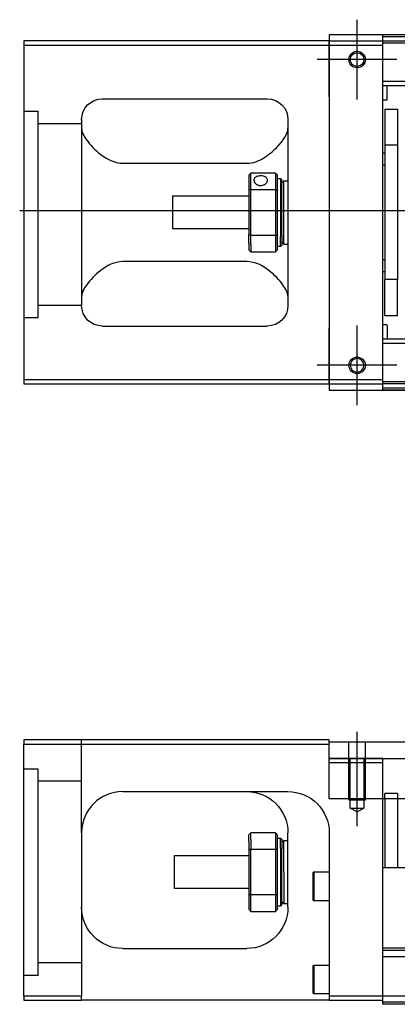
# Model space of a CAD drawing. Header units: millimetres. Extents: x 1805 to 4914, y -1594 to 860.
# Tile 113 of 256: x 2033 to 2124, y -909 to -671. Entities that reach past the tile are written whole.
import ezdxf
from ezdxf.lldxf.tags import DXFTag

# ---------------------------------------------------------------- set-up
doc = ezdxf.new("R2010")
doc.units = ezdxf.units.MM
doc.layers.get('0').update_dxf_attribs({"linetype": 'CONTINUOUS'})
tags = doc.linetypes.add('DASHED', pattern=[25.72, 12.86, -12.86]).pattern_tags.tags
tags[6:7] = [DXFTag(74, 4), DXFTag(75, 0), DXFTag(340, '0'), DXFTag(46, 0.0), DXFTag(50, 0.0), DXFTag(44, 0.0), DXFTag(45, 0.0)]
tags[4:5] = [DXFTag(74, 4), DXFTag(75, 0), DXFTag(340, '0'), DXFTag(46, 0.0), DXFTag(50, 0.0), DXFTag(44, 0.0), DXFTag(45, 0.0)]

msp = doc.modelspace()

# ---------------------------------------------------------------- linework, layer by layer
at = {"ltscale": 0.2}
for p, q in [((2114.53, -690.15), (2114.53, -670.85)), ((2114.53, -690.02), (2114.53, -670.97)), ((2124.18, -680.5), (2104.88, -680.5)), ((2124.05, -680.5), (2105, -680.5)), ((2114.53, -764.15), (2114.53, -744.85)), ((2114.53, -764.02), (2114.53, -744.97)), ((2124.18, -754.5), (2104.88, -754.5)), ((2124.05, -754.5), (2105, -754.5)), ((2114.53, -866.06), (2114.53, -843.24))]:
    msp.add_line(p, q, dxfattribs=at)
at = {"linetype": 'Continuous'}
for p, q in [((2107.78, -676), (2033.78, -676)), ((2033.78, -676), (2033.78, -758)), ((2773.78, -674.5), (2107.78, -674.5)), ((2107.78, -674.5), (2107.78, -676)), ((2107.78, -677), (2107.78, -676)), ((2107.78, -676), (2107.78, -687.92)), ((2120.78, -675), (2120.78, -674.5)), ((2276.78, -675), (2120.78, -675)), ((2120.78, -676), (2120.78, -675)), ((2120.78, -677), (2120.78, -676)), ((2033.78, -677), (2107.78, -677)), ((2107.78, -677), (2120.78, -677)), ((2107.78, -689.5), (2107.78, -677)), ((2120.78, -758), (2120.78, -677)), ((2107.78, -687.92), (2107.78, -690.4)), ((2052.78, -690), (2092.78, -690)), ((2107.78, -689.5), (2107.78, -745.5)), ((2107.78, -690.4), (2107.78, -695.1)), ((2047.78, -695), (2047.78, -740)), ((2097.78, -695), (2097.78, -740)), ((2107.78, -695.1), (2107.78, -697.58)), ((2107.78, -697.58), (2107.78, -737.42)), ((2057.78, -705.59), (2087.78, -705.59)), ((2088.28, -708.5), (2088.28, -712.09)), ((2094.78, -708), (2088.78, -708)), ((2088.78, -711.95), (2088.78, -708)), ((2094.78, -708), (2094.78, -711.95)), ((2095.28, -712.09), (2095.28, -708.5)), ((2095.28, -709.25), (2095.98, -709.25)), ((2095.98, -709.25), (2096.28, -709.55)), ((2095.98, -709.25), (2095.98, -723.33)), ((2096.28, -723.12), (2096.28, -709.55)), ((2096.28, -710.35), (2096.78, -709.85)), ((2096.78, -709.85), (2097.78, -709.85)), ((2096.78, -725.15), (2096.78, -709.85)), ((2088.28, -712.09), (2088.28, -722.91)), ((2088.78, -723.04), (2088.78, -711.95)), ((2088.78, -711.95), (2094.78, -711.95)), ((2094.78, -711.95), (2094.78, -723.04)), ((2095.28, -722.91), (2095.28, -712.09)), ((2069.78, -713.5), (2088.28, -713.5)), ((2069.78, -713.5), (2069.78, -721.5)), ((2088.28, -721.5), (2069.78, -721.5)), ((2088.28, -724.92), (2088.28, -722.91)), ((2094.78, -723.04), (2088.78, -723.04)), ((2088.78, -725.28), (2088.78, -723.04)), ((2094.78, -723.04), (2094.78, -725.28)), ((2095.28, -726.5), (2095.28, -722.91)), ((2095.98, -725.75), (2095.98, -723.33)), ((2096.28, -723.12), (2096.28, -725.45)), ((2088.28, -724.92), (2088.28, -726.5)), ((2088.78, -725.28), (2088.78, -727)), ((2094.78, -725.28), (2094.78, -727)), ((2095.98, -725.75), (2095.28, -725.75)), ((2096.28, -725.45), (2095.98, -725.75)), ((2096.28, -724.65), (2096.78, -725.15)), ((2096.78, -725.15), (2097.78, -725.15)), ((2088.78, -727), (2094.78, -727)), ((2087.78, -729.4), (2057.78, -729.4)), ((2107.78, -737.42), (2107.78, -739.9)), ((2107.78, -739.9), (2107.78, -744.6)), ((2052.78, -745), (2092.78, -745)), ((2107.78, -744.6), (2107.78, -747.08)), ((2107.78, -758), (2107.78, -745.5)), ((2107.78, -747.08), (2107.78, -759)), ((2033.78, -758), (2033.78, -759)), ((2107.78, -758), (2033.78, -758)), ((2033.78, -759), (2107.78, -759)), ((2107.78, -759), (2107.78, -758)), ((2120.78, -758), (2107.78, -758)), ((2107.78, -759), (2120.78, -759)), ((2107.78, -759), (2107.78, -760.5)), ((2120.78, -759), (2120.78, -758)), ((2120.78, -760), (2120.78, -759)), ((2276.78, -760), (2120.78, -760)), ((2120.78, -760.5), (2120.78, -760)), ((2107.78, -760.5), (2773.78, -760.5)), ((2033.78, -845.15), (2033.78, -846.15)), ((2107.78, -845.15), (2033.78, -845.15)), ((2107.78, -846.15), (2107.78, -845.15)), ((2107.78, -845.65), (2189.13, -845.65)), ((2033.78, -846.15), (2107.78, -846.15)), ((2033.78, -907.15), (2033.78, -846.15)), ((2107.78, -859.42), (2107.78, -846.15)), ((2107.78, -849.65), (2189.13, -849.65)), ((2057.78, -857.65), (2097.78, -857.65)), ((2189.13, -859.42), (2107.78, -859.42)), ((2120.78, -875.15), (2120.78, -859.42)), ((2121.28, -859.42), (2121.28, -876.15)), ((2124.28, -859.42), (2124.28, -876.15)), ((2047.78, -867.65), (2047.78, -907.15)), ((2088.28, -869.72), (2088.28, -868.15)), ((2088.28, -869.72), (2088.28, -871.74)), ((2094.78, -867.65), (2088.78, -867.65)), ((2088.78, -869.37), (2088.78, -867.65)), ((2088.78, -869.37), (2088.78, -871.6)), ((2094.78, -867.65), (2094.78, -869.37)), ((2094.78, -869.37), (2094.78, -871.6)), ((2095.28, -871.74), (2095.28, -868.15)), ((2095.28, -868.9), (2095.98, -868.9)), ((2095.98, -868.9), (2096.28, -869.2)), ((2095.98, -871.32), (2095.98, -868.9)), ((2096.28, -869.2), (2096.28, -871.53)), ((2096.28, -870), (2096.78, -869.5)), ((2096.78, -869.5), (2097.78, -869.5)), ((2096.78, -877.15), (2096.78, -869.5)), ((2097.78, -885.65), (2097.78, -867.65)), ((2107.78, -867.65), (2107.78, -907.15)), ((2088.28, -871.74), (2088.28, -882.56)), ((2088.78, -882.69), (2088.78, -871.6)), ((2088.78, -871.6), (2094.78, -871.6)), ((2094.78, -871.6), (2094.78, -882.69)), ((2095.28, -882.56), (2095.28, -871.74)), ((2095.98, -871.32), (2095.98, -885.4)), ((2096.28, -885.1), (2096.28, -871.53)), ((2070.28, -873.15), (2088.28, -873.15)), ((2070.28, -877.15), (2070.28, -873.15)), ((2120.78, -876.15), (2120.78, -875.15)), ((2239.13, -876.15), (2120.78, -876.15)), ((2120.78, -895.6), (2120.78, -876.15)), ((2070.28, -881.15), (2070.28, -877.15)), ((2096.78, -877.15), (2096.78, -884.8)), ((2103.78, -877.33), (2104.03, -877.08)), ((2103.78, -877.33), (2103.78, -880.58)), ((2104.03, -877.08), (2107.78, -877.08)), ((2104.03, -877.08), (2104.03, -880.58)), ((2088.28, -881.15), (2070.28, -881.15)), ((2103.78, -880.58), (2103.78, -883.83)), ((2104.03, -880.58), (2104.03, -884.08)), ((2088.28, -882.56), (2088.28, -886.15)), ((2088.78, -886.65), (2088.78, -882.69)), ((2094.78, -882.69), (2088.78, -882.69)), ((2094.78, -882.69), (2094.78, -886.65)), ((2095.28, -886.15), (2095.28, -882.56)), ((2104.03, -884.08), (2103.78, -883.83)), ((2107.78, -884.08), (2104.03, -884.08)), ((2095.98, -885.4), (2095.28, -885.4)), ((2096.28, -885.1), (2095.98, -885.4)), ((2096.78, -884.8), (2096.28, -884.3)), ((2097.78, -884.8), (2096.78, -884.8)), ((2088.78, -886.65), (2094.78, -886.65)), ((2057.78, -895.65), (2087.78, -895.65)), ((2760.78, -895.6), (2120.78, -895.6)), ((2120.78, -896.1), (2120.78, -895.6)), ((2120.78, -907.15), (2120.78, -896.1)), ((2103.78, -899.9), (2104.03, -899.65)), ((2103.78, -899.9), (2103.78, -903.15)), ((2104.03, -899.65), (2107.78, -899.65)), ((2104.03, -899.65), (2104.03, -903.15)), ((2103.78, -903.15), (2103.78, -906.4)), ((2104.03, -903.15), (2104.03, -906.65)), ((2033.78, -907.15), (2033.78, -908.15)), ((2047.78, -907.15), (2033.78, -907.15)), ((2047.78, -908.15), (2047.78, -907.15)), ((2104.03, -906.65), (2103.78, -906.4)), ((2107.78, -906.65), (2104.03, -906.65)), ((2107.78, -907.15), (2107.78, -908.15)), ((2120.78, -907.15), (2107.78, -907.15)), ((2760.78, -907.15), (2120.78, -907.15)), ((2120.78, -909.15), (2120.78, -907.15)), ((2033.78, -908.15), (2047.78, -908.15)), ((2107.78, -908.15), (2047.78, -908.15)), ((2107.78, -908.15), (2120.78, -908.15)), ((2760.78, -909.15), (2120.78, -909.15))]:
    msp.add_line(p, q, dxfattribs=at)
at = {"linetype": 'DASHED'}
for p, q in [((2107.78, -676), (2226.78, -676)), ((2226.78, -676.5), (2120.78, -676.5)), ((2037.28, -743.02), (2033.78, -743.02)), ((2120.78, -849.65), (2107.78, -849.65)), ((2760.78, -897.65), (2120.78, -897.65)), ((2124.28, -896.15), (2121.28, -896.15)), ((2037.28, -902.15), (2033.78, -902.15)), ((2760.78, -908.65), (2120.78, -908.65))]:
    msp.add_line(p, q, dxfattribs=at)
at = {"linetype": 'DASHED', "ltscale": 0.6}
for p, q in [((2172.43, -685.82), (2120.78, -685.82)), ((2172.43, -686.82), (2120.78, -686.82)), ((2121.78, -690.14), (2121.78, -686.82)), ((2121.58, -690.34), (2120.78, -690.34)), ((2121.28, -692.5), (2124.28, -692.5)), ((2121.28, -692.5), (2121.28, -701.25)), ((2124.28, -692.5), (2124.28, -701.25)), ((2124.28, -701.25), (2121.28, -701.25)), ((2121.28, -701.25), (2121.28, -733.75)), ((2124.28, -701.25), (2124.28, -733.75)), ((2120.78, -703.09), (2121.28, -703.09)), ((2121.28, -706.09), (2120.78, -706.09)), ((2120.78, -728.9), (2121.28, -728.9)), ((2121.28, -731.9), (2120.78, -731.9)), ((2124.28, -733.75), (2121.28, -733.75)), ((2121.28, -742.5), (2121.28, -733.75)), ((2124.28, -742.5), (2124.28, -733.75)), ((2124.28, -742.5), (2121.28, -742.5)), ((2120.78, -744.65), (2121.58, -744.65)), ((2121.78, -744.85), (2121.78, -748.18)), ((2172.43, -748.18), (2120.78, -748.18)), ((2172.43, -749.18), (2120.78, -749.18)), ((2226.78, -758.5), (2120.78, -758.5)), ((2226.78, -759), (2120.78, -759))]:
    msp.add_line(p, q, dxfattribs=at)
at = {"linetype": 'DASHED', "ltscale": 0.3}
for p, q in [((2033.78, -693.02), (2037.28, -693.02)), ((2037.28, -743.02), (2037.28, -693.02)), ((2047.78, -696.02), (2037.28, -696.02)), ((2047.78, -740.02), (2037.28, -740.02)), ((2047.78, -867.65), (2047.78, -845.15)), ((2033.78, -852.15), (2037.28, -852.15)), ((2037.28, -902.15), (2037.28, -852.15)), ((2047.78, -855.15), (2037.28, -855.15)), ((2047.78, -899.15), (2037.28, -899.15))]:
    msp.add_line(p, q, dxfattribs=at)
msp.add_line((2032.78, -717), (2774.78, -717.5))
at = {"linetype": 'DASHED', "ltscale": 0.2}
for p, q in [((2112.53, -859.65), (2112.53, -845.65)), ((2116.53, -859.65), (2116.53, -845.65)), ((2107.78, -850.65), (2120.78, -850.65)), ((2112.88, -861.65), (2112.88, -849.65)), ((2116.18, -849.65), (2116.18, -861.65)), ((2120.78, -859.42), (2120.78, -849.65)), ((2112.53, -859.65), (2116.53, -859.65)), ((2124.28, -858.15), (2121.28, -858.15)), ((2121.28, -859.42), (2121.28, -858.15)), ((2124.28, -858.15), (2124.28, -859.42)), ((2112.88, -861.65), (2116.18, -861.65)), ((2114.53, -862.6), (2112.88, -861.65)), ((2114.53, -862.6), (2116.18, -861.65))]:
    msp.add_line(p, q, dxfattribs=at)
at = {"linetype": 'DASHED', "ltscale": 0.1}
msp.add_line((2120.78, -850.65), (2120.78, -849.65), dxfattribs=at)
at = {"linetype": 'Continuous'}
for centre, radius in [((2114.53, -680.5), 2), ((2114.53, -680.5), 1.65), ((2114.53, -754.5), 2)]:
    msp.add_circle(centre, radius, dxfattribs=at)
at = {"linetype": 'Continuous', "extrusion": (-6.12303e-17, 0, -1)}
msp.add_circle((-2114.53, -754.5), 1.65, dxfattribs=at)
for centre, start, end in [((-2052.78, -695), 0, 90), ((-2092.78, -695), 90, 180), ((-2052.78, -740), 270, 0), ((-2092.78, -740), 180, 270)]:
    msp.add_arc(centre, 5, start, end, dxfattribs=at)
at = {"linetype": 'DASHED', "ltscale": 0.6}
for centre, start, end in [((2121.58, -690.14), 270, 0), ((2121.58, -744.85), 0, 90)]:
    msp.add_arc(centre, 0.2, start, end, dxfattribs=at)
at = {"linetype": 'Continuous'}
msp.add_arc((2057.78, -867.65), 10, 90, 180, dxfattribs=at)
at = {"linetype": 'Continuous', "extrusion": (0, 0, -1)}
for centre, start, end in [((-2087.78, -867.65), 90, 180), ((-2097.78, -867.65), 90, 180), ((-2057.78, -885.65), 270, 0), ((-2087.78, -885.65), 180, 270)]:
    msp.add_arc(centre, 10, start, end, dxfattribs=at)
at = {"linetype": 'Continuous'}
for points, degree in [([(2276.78, -674.5), (2120.78, -674.5)], 1), ([(2047.78, -697.21), (2047.78, -697.96), (2048.25, -698.93), (2049.02, -700)], 3), ([(2088.28, -708.5), (2088.44, -708.33), (2088.61, -708.17), (2088.78, -708)], 3), ([(2094.78, -708), (2094.94, -708.17), (2095.11, -708.33), (2095.28, -708.5)], 3), ([(2088.78, -711.95), (2088.61, -712), (2088.44, -712.04), (2088.28, -712.09)], 3), ([(2094.78, -711.95), (2094.94, -712), (2095.11, -712.04), (2095.28, -712.09)], 3), ([(2088.78, -723.04), (2088.61, -723), (2088.44, -722.95), (2088.28, -722.91)], 3), ([(2094.78, -723.04), (2094.94, -723), (2095.11, -722.95), (2095.28, -722.91)], 3), ([(2088.78, -727), (2088.61, -726.83), (2088.44, -726.67), (2088.28, -726.5)], 3), ([(2095.28, -726.5), (2095.11, -726.67), (2094.94, -726.83), (2094.78, -727)], 3), ([(2049.02, -735), (2048.25, -736.07), (2047.78, -737.04), (2047.78, -737.79)], 3), ([(2097.78, -737.79), (2097.78, -737.04), (2097.31, -736.07), (2096.53, -735)], 3), ([(2276.78, -760.5), (2120.78, -760.5)], 1), ([(2052.78, -858.99), (2052.75, -859.01), (2052.72, -859.03), (2052.69, -859.04)], 3), ([(2088.78, -867.65), (2088.61, -867.82), (2088.44, -867.98), (2088.28, -868.15)], 3), ([(2094.78, -867.65), (2094.94, -867.82), (2095.11, -867.98), (2095.28, -868.15)], 3), ([(2088.78, -871.6), (2088.61, -871.65), (2088.44, -871.69), (2088.28, -871.74)], 3), ([(2095.28, -871.74), (2095.11, -871.69), (2094.94, -871.65), (2094.78, -871.6)], 3), ([(2088.78, -882.69), (2088.61, -882.65), (2088.44, -882.6), (2088.28, -882.56)], 3), ([(2095.28, -882.56), (2095.11, -882.6), (2094.94, -882.65), (2094.78, -882.69)], 3), ([(2088.28, -886.15), (2088.44, -886.32), (2088.61, -886.48), (2088.78, -886.65)], 3), ([(2095.28, -886.15), (2095.11, -886.32), (2094.94, -886.48), (2094.78, -886.65)], 3), ([(2760.78, -896.1), (2120.78, -896.1)], 1)]:
    msp.add_open_spline(points, degree=degree, dxfattribs=at)
for points, knots in [([(2087.78, -705.59), (2089.3, -705.59), (2090.71, -705.03), (2093.12, -703.57), (2094.11, -702.71), (2096.67, -700.1), (2097.78, -698.37), (2097.78, -697.21)], [0, 0, 0, 0, 0.25, 0.25, 0.5, 0.5, 1, 1, 1, 1]), ([(2049.02, -700), (2049.85, -701.14), (2050.98, -702.36), (2053.86, -704.57), (2055.71, -705.59), (2057.78, -705.59)], [0, 0, 0, 0, 0.5, 0.5, 1, 1, 1, 1]), ([(2092.83, -709.72), (2092.83, -709.59), (2092.8, -709.46), (2092.67, -709.23), (2092.58, -709.12), (2092.36, -708.94), (2092.22, -708.86), (2091.9, -708.74), (2091.73, -708.69), (2091.37, -708.64), (2091.18, -708.64), (2090.81, -708.66), (2090.63, -708.69), (2090.3, -708.79), (2090.15, -708.85), (2089.89, -709.02), (2089.78, -709.12), (2089.61, -709.33), (2089.56, -709.46), (2089.53, -709.63), (2089.53, -709.68), (2089.53, -709.72)], [0, 0, 0, 0, 0.106605, 0.106605, 0.21316, 0.21316, 0.320465, 0.320465, 0.42832, 0.42832, 0.535356, 0.535356, 0.641477, 0.641477, 0.748016, 0.748016, 0.855648, 0.855648, 0.963354, 0.963354, 1, 1, 1, 1]), ([(2089.53, -709.72), (2089.53, -709.85), (2089.56, -709.99), (2089.68, -710.24), (2089.77, -710.37), (2090, -710.59), (2090.14, -710.69), (2090.45, -710.85), (2090.63, -710.91), (2090.99, -710.97), (2091.18, -710.98), (2091.54, -710.95), (2091.72, -710.91), (2092.05, -710.78), (2092.21, -710.7), (2092.47, -710.49), (2092.58, -710.37), (2092.74, -710.12), (2092.79, -709.99), (2092.82, -709.81), (2092.83, -709.77), (2092.83, -709.72)], [0, 0, 0, 0, 0.106605, 0.106605, 0.21316, 0.21316, 0.320465, 0.320465, 0.42832, 0.42832, 0.535356, 0.535356, 0.641477, 0.641477, 0.748016, 0.748016, 0.855648, 0.855648, 0.963354, 0.963354, 1, 1, 1, 1]), ([(2057.78, -729.4), (2055.71, -729.4), (2053.86, -730.43), (2050.99, -732.63), (2049.84, -733.86), (2049.02, -735)], [0, 0, 0, 0, 0.5, 0.5, 1, 1, 1, 1]), ([(2096.53, -735), (2095.71, -733.86), (2094.58, -732.64), (2091.69, -730.43), (2089.84, -729.4), (2087.78, -729.4)], [0, 0, 0, 0, 0.5, 0.5, 1, 1, 1, 1]), ([(2048.34, -864.34), (2048.25, -864.6), (2048.12, -865.03), (2048.02, -865.47), (2047.98, -865.65)], [0, 0, 0, 0, 0.596588, 1, 1, 1, 1])]:
    msp.add_open_spline(points, degree=3, knots=knots, dxfattribs=at)

doc.saveas('drawing.dxf')
